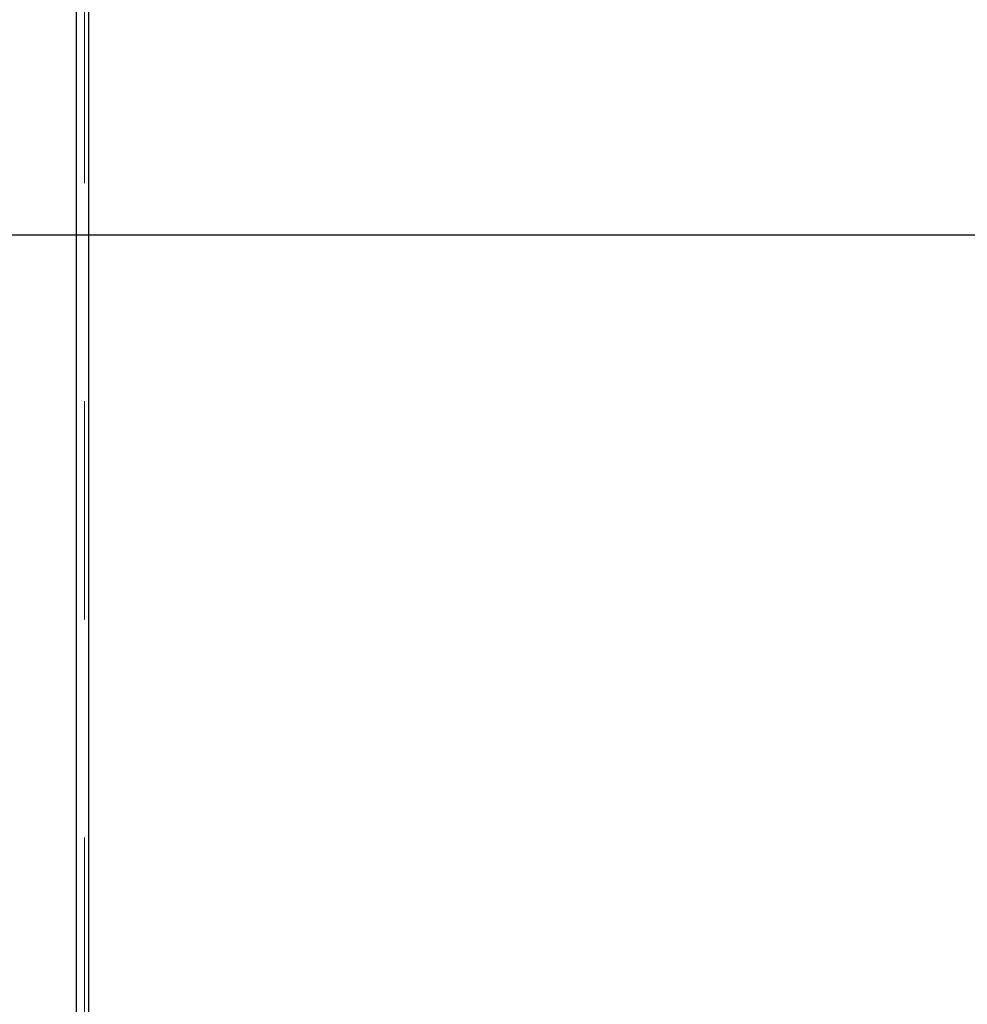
# Model space of a CAD drawing. Header units: inches. Extents: x 0.2 to 10.8, y 0.2 to 8.2.
# Tile 54 of 171: x 1.23 to 1.665, y 4.265 to 4.716. Entities that reach past the tile are written whole.
import ezdxf

# ---------------------------------------------------------------- set-up
doc = ezdxf.new("R2010")
doc.units = ezdxf.units.IN
doc.header["$MEASUREMENT"] = 0
doc.linetypes.add('HIDDEN', pattern=[0.075, 0.05, -0.025])
doc.layers.add('DIMENSIONS', color=140, linetype='Continuous')
doc.layers.add('SLD-0', color=179, linetype='Continuous')
doc.styles.add('SLDTEXTSTYLE0', font='TXT', dxfattribs={"width": 0.7})
doc.dimstyles.new('SLDDIMSTYLE0', dxfattribs={"dimtxt": 0.084961, "dimasz": 0.13, "dimexe": 0, "dimexo": 0.0625, "dimgap": 0.02124, "dimtad": 0, "dimtih": 1, "dimtoh": 1, "dimlfac": 20, "dimrnd": 1e-09, "dimzin": 12, "dimdsep": 46, "dimtxsty": 'SLDTEXTSTYLE0', "dimsah": 1, "dimcen": 0.09, "dimadec": 0, "dimazin": 3, "dimtfac": 1, "dimtofl": 0, "dimtmove": 0, "dimatfit": 3, "dimfxl": 0, "dimfrac": 2, "dimtolj": 1, "dimtzin": 12, "dimarcsym": 0})
doc.dimstyles.new('SLDDIMSTYLE1', dxfattribs={"dimtxt": 0.084961, "dimasz": 0.13, "dimexe": 0, "dimexo": 0.0625, "dimgap": 0.02124, "dimtad": 0, "dimtih": 1, "dimtoh": 1, "dimlfac": 20, "dimrnd": 1e-09, "dimzin": 12, "dimdsep": 46, "dimtxsty": 'SLDTEXTSTYLE0', "dimsah": 1, "dimcen": 0.09, "dimadec": 0, "dimazin": 3, "dimtfac": 1, "dimtmove": 0, "dimatfit": 0, "dimfxl": 0, "dimfrac": 2, "dimtolj": 1, "dimtzin": 12, "dimarcsym": 0})

# ---------------------------------------------------------------- blocks, each defined once
blk = doc.blocks.new('_D_11')
at = {"layer": 'DIMENSIONS'}
for p, q in [((1.91533, 4.61747), (0.7377, 4.61747)), ((0.8627, 4.61747), (0.8627, 4.41167)), ((0.70113, 4.25762), (0.6726, 4.25762)), ((0.6726, 4.25762), (0.6726, 4.12259)), ((1.02428, 4.25762), (1.05281, 4.25762)), ((1.05281, 4.25762), (1.05281, 4.12259)), ((0.6726, 4.12259), (0.70113, 4.12259)), ((1.05281, 4.12259), (1.02428, 4.12259)), ((0.8627, 3.82667), (0.8627, 4.10357)), ((1.91533, 3.82667), (0.7377, 3.82667))]:
    blk.add_line(p, q, dxfattribs=at)
for points in [[(0.8627, 4.61747), (0.8427, 4.48747), (0.8827, 4.48747)], [(0.8627, 3.82667), (0.8827, 3.95667), (0.8427, 3.95667)]]:
    blk.add_solid(points, dxfattribs=at)
at = {"layer": 'DIMENSIONS', "char_height": 0.083333, "attachment_point": 1, "style": 'SLDTEXTSTYLE0'}
for s, insert in [('15.82', (0.70113, 4.38406)), ('401.7', (0.70113, 4.23001))]:
    blk.add_mtext(s, dxfattribs=dict(at, insert=insert))
blk = doc.blocks.new('_D_12')
at = {"layer": 'DIMENSIONS'}
for p, q in [((0.8627, 4.95307), (0.8627, 5.20307)), ((1.9481, 4.95307), (0.7377, 4.95307)), ((0.70113, 4.79047), (0.6726, 4.79047)), ((0.6726, 4.79047), (0.6726, 4.65544)), ((1.02428, 4.79047), (1.05281, 4.79047)), ((1.05281, 4.79047), (1.05281, 4.65544)), ((0.6726, 4.65544), (0.70113, 4.65544)), ((1.05281, 4.65544), (1.02428, 4.65544)), ((1.91533, 4.61747), (0.7377, 4.61747)), ((0.8627, 4.61747), (0.8627, 4.36747))]:
    blk.add_line(p, q, dxfattribs=at)
for points in [[(0.8627, 4.95307), (0.8827, 5.08307), (0.8427, 5.08307)], [(0.8627, 4.61747), (0.8427, 4.48747), (0.8827, 4.48747)]]:
    blk.add_solid(points, dxfattribs=at)
at = {"layer": 'DIMENSIONS', "char_height": 0.083333, "attachment_point": 1, "style": 'SLDTEXTSTYLE0'}
for s, insert in [('6.71', (0.73647, 4.91691)), ('170.5', (0.70113, 4.76286))]:
    blk.add_mtext(s, dxfattribs=dict(at, insert=insert))

msp = doc.modelspace()

# ---------------------------------------------------------------- linework, layer by layer
at = {"layer": 'SLD-0', "linetype": 'Continuous', "lineweight": 25}
for p, q in [((1.2564261, 3.0413208), (1.2564261, 5.7725526)), ((1.2618261, 5.7714913), (1.2618261, 3.0413208))]:
    msp.add_line(p, q, dxfattribs=at)
at = {"layer": 'SLD-0', "linetype": 'HIDDEN', "lineweight": 18}
for p, q in [((1.2600261, 3.0413208), (1.2600261, 5.7725526)), ((1.2618261, 5.7714913), (1.2618261, 3.0413208))]:
    msp.add_line(p, q, dxfattribs=at)

# ---------------------------------------------------------------- dimensions: what is measured, and where the dimension line sits
at = {"layer": 'DIMENSIONS'}
for base, p1, p2, dimstyle, picture, middle in [((0.8627028, 4.9530708), (1.9653261, 4.6174708), (1.9981011, 4.9530708), 'SLDDIMSTYLE1', '_D_12', (0.8627028, 4.7904717)), ((0.8627028, 4.6174708), (1.9653261, 3.8266708), (1.9653261, 4.6174708), 'SLDDIMSTYLE0', '_D_11', (0.8627028, 4.2576171))]:
    dim = msp.add_linear_dim(base=base, p1=p1, p2=p2, angle=90, dimstyle=dimstyle, dxfattribs=at)
    dim.commit()
    dim.dimension.update_dxf_attribs({"geometry": picture, "text_midpoint": middle, "dimtype": 160})

doc.saveas('drawing.dxf')
